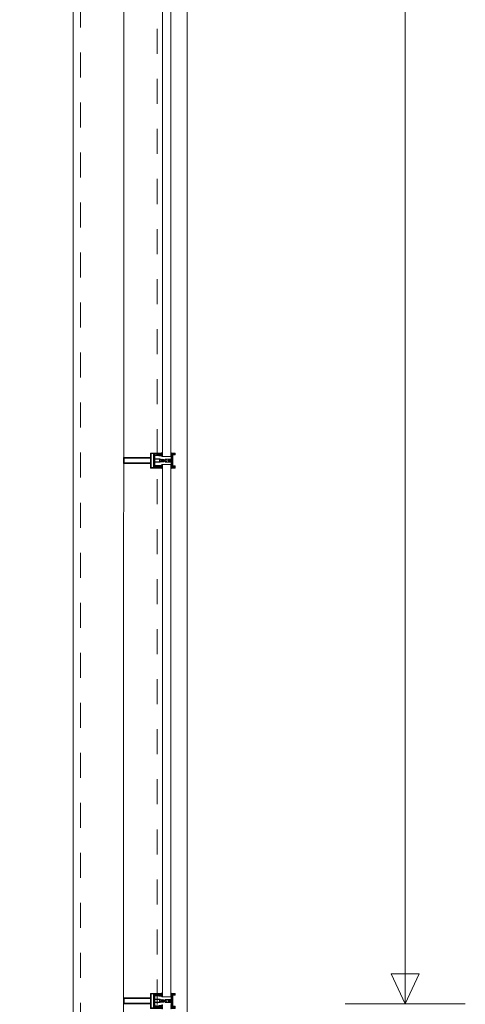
# Model space of a CAD drawing. Header units: millimetres. Extents: x 274611 to 749520, y 175257 to 298905.
# Tile 191 of 251: x 744839 to 746322, y 197097 to 200377. Entities that reach past the tile are written whole.
import ezdxf

# ---------------------------------------------------------------- set-up
doc = ezdxf.new("R2010")
doc.units = ezdxf.units.MM
doc.header["$LTSCALE"] = 400
doc.linetypes.add('STYLE_01', pattern=[0.416641, 0.208282, -0.208359])
for name, color, linetype, lineweight in [('mat-glas', 5, 'Continuous', 15), ('None', 7, 'Continuous', 9), ('Tekst', 140, 'Continuous', 15)]:
    doc.layers.add(name, color=color, linetype=linetype, lineweight=lineweight)
doc.styles.get("Standard").update_dxf_attribs({"font": 'arial.ttf'})

# ---------------------------------------------------------------- blocks, each defined once
blk = doc.blocks.new('*U1960')
at = {"layer": 'None', "color": 8, "linetype": 'Continuous', "lineweight": 9, "flags": 128}
for points in [[(58396.9, -30935), (58381.1, -30935), (58381.1, -30933.1), (58381.1, -30886.9), (58381.1, -30885), (58396.9, -30885), (58396.9, -30887.9), (58392.3, -30887.9), (58392.3, -30887.4), (58390.9, -30887.4), (58390.9, -30887.9), (58389, -30887.9), (58388.7, -30888.1), (58384.6, -30888.1), (58384.6, -30888.1, 0.414214), (58382.9, -30889.8), (58382.9, -30889.8), (58382.9, -30889.9, 0.414214), (58384.6, -30891.6), (58388.7, -30891.6), (58389, -30891.8), (58390.9, -30891.8), (58390.9, -30892.3), (58392.3, -30892.3), (58392.3, -30891.8), (58396.9, -30891.8), (58396.9, -30893.7), (58384.1, -30893.7), (58384.1, -30893.7, 0.414214), (58382.9, -30894.9), (58382.9, -30894.9), (58382.9, -30903.4), (58382.9, -30903.5, 0.414214), (58384.1, -30904.7), (58401.1, -30904.7), (58401.1, -30906.1), (58403.9, -30906.1), (58404.3, -30905.7), (58404.7, -30906.1), (58405.3, -30906.1), (58405.7, -30905.7), (58406.1, -30906.1), (58406.7, -30906.1), (58407.1, -30905.7), (58408, -30906.1), (58412.9, -30906.1), (58412.9, -30907.8), (58402.1, -30907.8), (58402.1, -30907.8, 0.414214), (58399.9, -30910), (58399.9, -30910), (58399.9, -30910, 0.414214), (58402.1, -30912.2), (58412.9, -30912.2), (58412.9, -30913.9), (58408, -30913.9), (58407.1, -30914.3), (58406.7, -30913.9), (58406.1, -30913.9), (58405.7, -30914.3), (58405.3, -30913.9), (58404.7, -30913.9), (58404.3, -30914.3), (58403.9, -30913.9), (58401.1, -30913.9), (58401.1, -30915.3), (58384.1, -30915.3), (58384.1, -30915.3, 0.414214), (58382.9, -30916.5), (58382.9, -30916.6), (58382.9, -30925.1), (58382.9, -30925.1, 0.414214), (58384.1, -30926.3), (58396.9, -30926.3), (58396.9, -30928.2), (58392.3, -30928.2), (58392.3, -30927.7), (58390.9, -30927.7), (58390.9, -30928.2), (58389, -30928.2), (58388.7, -30928.4), (58384.6, -30928.4), (58384.6, -30928.4, 0.414214), (58382.9, -30930.1), (58382.9, -30930.2), (58382.9, -30930.2, 0.414214), (58384.6, -30931.9), (58388.7, -30931.9), (58389, -30932.1), (58390.9, -30932.1), (58390.9, -30932.6), (58392.3, -30932.6), (58392.3, -30932.1), (58396.9, -30932.1)], [(58409.1, -30895.2), (58409.1, -30895.2, -0.390793), (58407.8, -30896.7), (58407.8, -30896.7, -0.390793), (58406.1, -30895.6), (58406.1, -30895.6, 0.352623), (58404.1, -30894), (58397.4, -30894), (58397.4, -30894, -0.414214), (58397.1, -30893.7), (58397.1, -30892.4), (58397.2, -30891.9), (58397.2, -30891.9, 0.520293), (58397.1, -30891.6), (58394.4, -30891.6), (58394.3, -30891.8), (58392.3, -30891.8), (58392.3, -30891.8, 0.577863), (58392, -30891.8), (58392, -30891.9), (58392, -30891.9, -0.366605), (58391.7, -30892.2), (58391.7, -30892.2, -0.366605), (58391.4, -30892), (58391.4, -30892, 0.130834), (58390.4, -30890.7), (58390.4, -30890.7, -0.439074), (58390.4, -30889.3), (58390.4, -30889.3, 0.133252), (58391.4, -30888), (58391.4, -30888, -0.366605), (58391.7, -30887.8), (58391.7, -30887.8, -0.366605), (58392, -30888), (58392, -30888.1), (58392, -30888.1, 0.577455), (58392.3, -30888.2), (58394.3, -30888.2), (58394.4, -30888.3), (58397.1, -30888.3), (58397.1, -30888.3, 0.52048), (58397.2, -30888.1), (58397.1, -30887.6), (58397.1, -30885.3), (58397.1, -30885.3, -0.414214), (58397.4, -30885), (58405.2, -30885), (58405.2, -30885, 0.255976), (58406.8, -30884.1), (58406.8, -30884.1, -0.749676), (58409.1, -30884.7), (58409.1, -30888.8), (58409.1, -30888.8, -0.414214), (58407.1, -30890.8), (58407.1, -30890.8, 0.402808), (58406.6, -30891.3), (58406.6, -30891.3, 0.402808), (58407, -30891.8), (58407, -30891.8, -0.233259), (58407.4, -30892), (58407.9, -30895.4), (58407.9, -30895.4, 0.419014), (58408, -30895.5), (58408, -30895.5, 0.419014), (58408.1, -30895.4), (58408.1, -30894), (58408.1, -30894, -0.414214), (58408.6, -30893.5), (58408.6, -30893.5, -0.414214), (58409.1, -30894)], [(58392.1, -30889, 0.29188), (58391.6, -30889.2), (58391.2, -30889.7), (58391.2, -30889.7, 0.344328), (58391.2, -30890.3), (58391.6, -30890.8), (58391.6, -30890.8, 0.29188), (58392.1, -30891), (58393.8, -30890.6), (58393.8, -30890.6, 0.348796), (58394.3, -30890), (58394.3, -30890, 0.348796), (58393.8, -30889.4), (58392.1, -30889)], [(58400.1, -30887), (58400.1, -30887, 0.414214), (58399.3, -30887.9), (58399.3, -30887.9, 0.414214), (58400.1, -30888.7), (58403, -30888.7), (58403, -30888.7, 0.414214), (58403.9, -30887.9), (58403.9, -30887.9, 0.414214), (58403, -30887)], [(58403.9, -30891.2, 0.414214), (58403, -30890.3), (58400.1, -30890.3), (58400.1, -30890.3, 0.414214), (58399.3, -30891.2), (58399.3, -30891.2, 0.414214), (58400.1, -30892), (58403, -30892), (58403, -30892, 0.414214), (58403.9, -30891.2)], [(58406.1, -30889.2), (58406.1, -30889.2, 0.552342), (58407.3, -30889.8), (58407.3, -30889.8, 0.263556), (58408.3, -30888.1), (58408.3, -30884.6), (58408.3, -30884.6, 0.437017), (58407.9, -30884.3), (58407.9, -30884.3, 0.437017), (58407.7, -30884.7), (58407.7, -30884.7, -0.396568), (58406.4, -30886.3), (58406.4, -30886.3, 0.418874), (58405.8, -30886.8)], [(58409.1, -30924.8), (58409.1, -30924.8, 0.390793), (58407.8, -30923.3), (58407.8, -30923.3, 0.390793), (58406.1, -30924.4), (58406.1, -30924.4, -0.352623), (58404.1, -30926), (58397.4, -30926), (58397.4, -30926, 0.414214), (58397.1, -30926.3), (58397.1, -30927.6), (58397.2, -30928.1), (58397.2, -30928.1, -0.520293), (58397.1, -30928.4), (58394.4, -30928.4), (58394.3, -30928.2), (58392.3, -30928.2), (58392.3, -30928.2, -0.577863), (58392, -30928.2), (58392, -30928.1), (58392, -30928.1, 0.366605), (58391.7, -30927.8), (58391.7, -30927.8, 0.366605), (58391.4, -30928), (58391.4, -30928, -0.130834), (58390.4, -30929.3), (58390.4, -30929.3, 0.439074), (58390.4, -30930.7), (58390.4, -30930.7, -0.133252), (58391.4, -30932), (58391.4, -30932, 0.366605), (58391.7, -30932.2), (58391.7, -30932.2, 0.366605), (58392, -30932), (58392, -30931.9), (58392, -30931.9, -0.577455), (58392.3, -30931.8), (58394.3, -30931.8), (58394.4, -30931.7), (58397.1, -30931.7), (58397.1, -30931.7, -0.52048), (58397.2, -30931.9), (58397.1, -30932.4), (58397.1, -30934.7), (58397.1, -30934.7, 0.414214), (58397.4, -30935), (58405.2, -30935), (58405.2, -30935, -0.255976), (58406.8, -30935.9), (58406.8, -30935.9, 0.749676), (58409.1, -30935.3), (58409.1, -30931.2), (58409.1, -30931.2, 0.414214), (58407.1, -30929.2), (58407.1, -30929.2, -0.402808), (58406.6, -30928.7), (58406.6, -30928.7, -0.402808), (58407, -30928.2), (58407, -30928.2, 0.233259), (58407.4, -30928), (58407.9, -30924.6), (58407.9, -30924.6, -0.419014), (58408, -30924.5), (58408, -30924.5, -0.419014), (58408.1, -30924.6), (58408.1, -30926), (58408.1, -30926, 0.414214), (58408.6, -30926.5), (58408.6, -30926.5, 0.414214), (58409.1, -30926)], [(58392.1, -30931, -0.29188), (58391.6, -30930.8), (58391.2, -30930.3), (58391.2, -30930.3, -0.344328), (58391.2, -30929.7), (58391.6, -30929.2), (58391.6, -30929.2, -0.29188), (58392.1, -30929), (58393.8, -30929.4), (58393.8, -30929.4, -0.348796), (58394.3, -30930), (58394.3, -30930, -0.348796), (58393.8, -30930.6), (58392.1, -30931)], [(58403.9, -30928.8, -0.414214), (58403, -30929.7), (58400.1, -30929.7), (58400.1, -30929.7, -0.414214), (58399.3, -30928.8), (58399.3, -30928.8, -0.414214), (58400.1, -30928), (58403, -30928), (58403, -30928, -0.414214), (58403.9, -30928.8)], [(58406.1, -30930.8), (58406.1, -30930.8, -0.552342), (58407.3, -30930.2), (58407.3, -30930.2, -0.263556), (58408.3, -30931.9), (58408.3, -30935.4), (58408.3, -30935.4, -0.437017), (58407.9, -30935.7), (58407.9, -30935.7, -0.437017), (58407.7, -30935.3), (58407.7, -30935.3, 0.396568), (58406.4, -30933.7), (58406.4, -30933.7, -0.418874), (58405.8, -30933.2)], [(58400.1, -30933), (58400.1, -30933, -0.414214), (58399.3, -30932.1), (58399.3, -30932.1, -0.414214), (58400.1, -30931.3), (58403, -30931.3), (58403, -30931.3, -0.414214), (58403.9, -30932.1), (58403.9, -30932.1, -0.414214), (58403, -30933)]]:
    blk.add_lwpolyline(points, format="xyb", close=True, dxfattribs=at)
blk.add_lwpolyline([(58382.9, -30914), (58398.6, -30914), (58398.6, -30906), (58382.9, -30906)], close=True, dxfattribs=at)
blk = doc.blocks.new('*U1961')
at = {"layer": 'None', "color": 7}
blk.add_blockref('*U1960', (0, 0), dxfattribs=at)
blk = doc.blocks.new('*U1962')
at = {"layer": 'None', "color": 8, "linetype": 'Continuous', "lineweight": 9, "flags": 128}
for points in [[(58279.1, -30900), (58279.1, -30920), (58369.1, -30920), (58369.1, -30935), (58381.1, -30935), (58381.1, -30885), (58369.1, -30885), (58369.1, -30900)], [(58371.1, -30918), (58371.1, -30902), (58371.1, -30887), (58379.1, -30887), (58379.1, -30933), (58371.1, -30933)], [(58281.1, -30902), (58369.1, -30902), (58369.1, -30918), (58281.1, -30918)]]:
    blk.add_lwpolyline(points, close=True, dxfattribs=at)
blk = doc.blocks.new('*U1963')
at = {"layer": 'None', "color": 7}
for name in ['*U1962', '*U1961']:
    blk.add_blockref(name, (0, 0), dxfattribs=at)
blk = doc.blocks.new('*U1964')
at = {"layer": 'None', "color": 8, "linetype": 'Continuous', "lineweight": 9}
for p, q in [((58439.2, -30886), (58443.2, -30887)), ((58439.2, -30908), (58439.2, -30886)), ((58442.2, -30889), (58441.2, -30890)), ((58441.2, -30890), (58441.2, -30930)), ((58448.2, -30889), (58442.2, -30889)), ((58443.2, -30887), (58444.2, -30886)), ((58444.2, -30886), (58446.2, -30887)), ((58446.2, -30887), (58447.2, -30888)), ((58447.2, -30888), (58449.2, -30888)), ((58449.2, -30889), (58448.2, -30889)), ((58449.2, -30888), (58449.2, -30889)), ((58437.2, -30910), (58438.2, -30908)), ((58438.2, -30911), (58437.2, -30910)), ((58438.2, -30908), (58439.2, -30908)), ((58439.2, -30911), (58438.2, -30911)), ((58439.2, -30933), (58439.2, -30911)), ((58441.2, -30930), (58442.2, -30930)), ((58442.2, -30930), (58448.2, -30930)), ((58449.2, -30931), (58447.2, -30932)), ((58448.2, -30930), (58449.2, -30930)), ((58449.2, -30930), (58449.2, -30931)), ((58443.2, -30932), (58439.2, -30933)), ((58444.2, -30933), (58443.2, -30932)), ((58446.2, -30932), (58444.2, -30933)), ((58447.2, -30932), (58446.2, -30932))]:
    blk.add_line(p, q, dxfattribs=at)
at = {"layer": 'None', "color": 8, "linetype": 'Continuous', "lineweight": 9, "flags": 128}
blk.add_lwpolyline([(58439.2, -30933), (58439.2, -30911), (58438.2, -30911), (58437.2, -30910), (58438.2, -30908), (58439.2, -30908), (58439.2, -30886), (58443.2, -30887), (58443.2, -30887), (58443.2, -30887), (58444.2, -30886), (58444.2, -30886), (58446.2, -30887), (58447.2, -30888), (58449.2, -30888), (58449.2, -30889), (58449.2, -30889), (58448.2, -30889), (58442.2, -30889), (58441.2, -30890), (58441.2, -30930), (58442.2, -30930), (58448.2, -30930), (58449.2, -30930), (58449.2, -30931), (58449.2, -30931), (58447.2, -30932), (58446.2, -30932), (58444.2, -30933), (58444.2, -30933), (58443.2, -30932), (58443.2, -30932), (58443.2, -30932)], close=True, dxfattribs=at)
at = {"layer": 'None', "color": 0, "flags": 1}
blk.add_attdef('GRUPPE', (58437.2, -30940.6), '', height=4.23, dxfattribs=at)
blk = doc.blocks.new('*U1965')
at = {"layer": 'None', "color": 8, "linetype": 'Continuous', "lineweight": 9}
for p, q in [((58404.2, -30910), (58405.2, -30909)), ((58405.2, -30911), (58404.2, -30910)), ((58405.2, -30909), (58406.2, -30908)), ((58406.2, -30909), (58405.2, -30910)), ((58405.2, -30910), (58406.2, -30911)), ((58406.2, -30912), (58405.2, -30911)), ((58406.2, -30908), (58407.2, -30908)), ((58408.2, -30909), (58406.2, -30909)), ((58406.2, -30911), (58408.2, -30911)), ((58407.2, -30912), (58406.2, -30912)), ((58407.2, -30908), (58409.2, -30908)), ((58409.2, -30912), (58407.2, -30912)), ((58409.2, -30909), (58408.2, -30909)), ((58408.2, -30911), (58409.2, -30911)), ((58409.2, -30908), (58410.2, -30908)), ((58410.2, -30909), (58409.2, -30909)), ((58409.2, -30911), (58410.2, -30911)), ((58410.2, -30912), (58409.2, -30912)), ((58410.2, -30908), (58412.2, -30908)), ((58412.2, -30909), (58410.2, -30909)), ((58410.2, -30911), (58412.2, -30911)), ((58412.2, -30912), (58410.2, -30912)), ((58412.2, -30908), (58414.2, -30908)), ((58414.2, -30909), (58412.2, -30909)), ((58412.2, -30911), (58413.2, -30911)), ((58414.2, -30912), (58412.2, -30912)), ((58413.2, -30911), (58414.2, -30911)), ((58414.2, -30908), (58415.2, -30908)), ((58416.2, -30909), (58414.2, -30909)), ((58414.2, -30911), (58416.2, -30911)), ((58415.2, -30912), (58414.2, -30912)), ((58415.2, -30908), (58416.2, -30908)), ((58416.2, -30912), (58415.2, -30912)), ((58416.2, -30908), (58417.2, -30907)), ((58417.2, -30910), (58416.2, -30909)), ((58416.2, -30911), (58417.2, -30910)), ((58417.2, -30913), (58416.2, -30912)), ((58417.2, -30907), (58417.2, -30905)), ((58417.2, -30905), (58434.2, -30905)), ((58417.2, -30915), (58417.2, -30913)), ((58434.2, -30915), (58417.2, -30915)), ((58419.2, -30909), (58418.2, -30910)), ((58418.2, -30910), (58419.2, -30912)), ((58419.2, -30906), (58419.2, -30907)), ((58422.2, -30906), (58419.2, -30906)), ((58419.2, -30907), (58419.2, -30909)), ((58419.2, -30912), (58419.2, -30913)), ((58419.2, -30913), (58419.2, -30914)), ((58419.2, -30914), (58422.2, -30914)), ((58421.2, -30910), (58422.2, -30908)), ((58422.2, -30912), (58421.2, -30910)), ((58423.2, -30907), (58422.2, -30906)), ((58422.2, -30907), (58423.2, -30907)), ((58422.2, -30908), (58422.2, -30907)), ((58422.2, -30913), (58422.2, -30912)), ((58423.2, -30913), (58422.2, -30913)), ((58422.2, -30914), (58423.2, -30913)), ((58428.2, -30907), (58426.2, -30909)), ((58426.2, -30909), (58426.2, -30911)), ((58426.2, -30911), (58428.2, -30913)), ((58429.2, -30906), (58428.2, -30907)), ((58428.2, -30913), (58429.2, -30914)), ((58433.2, -30906), (58429.2, -30906)), ((58429.2, -30914), (58433.2, -30914)), ((58433.2, -30907), (58433.2, -30906)), ((58434.2, -30907), (58433.2, -30907)), ((58433.2, -30913), (58434.2, -30913)), ((58433.2, -30914), (58433.2, -30913)), ((58434.2, -30905), (58435.2, -30905)), ((58435.2, -30907), (58434.2, -30907)), ((58434.2, -30913), (58435.2, -30913)), ((58435.2, -30915), (58434.2, -30915)), ((58435.2, -30905), (58435.2, -30906)), ((58435.2, -30906), (58435.2, -30907)), ((58435.2, -30913), (58435.2, -30914)), ((58435.2, -30914), (58435.2, -30915))]:
    blk.add_line(p, q, dxfattribs=at)
at = {"layer": 'None', "color": 8, "linetype": 'Continuous', "lineweight": 9, "flags": 128}
for points in [[(58417.2, -30905), (58434.2, -30905), (58435.2, -30905), (58435.2, -30906), (58435.2, -30907), (58434.2, -30907), (58433.2, -30907), (58433.2, -30907), (58433.2, -30906), (58429.2, -30906), (58428.2, -30907), (58426.2, -30909), (58426.2, -30911), (58428.2, -30913), (58429.2, -30914), (58433.2, -30914), (58433.2, -30913), (58433.2, -30913), (58434.2, -30913), (58435.2, -30913), (58435.2, -30914), (58435.2, -30915), (58434.2, -30915), (58417.2, -30915), (58417.2, -30913), (58416.2, -30912), (58415.2, -30912), (58414.2, -30912), (58412.2, -30912), (58410.2, -30912), (58410.2, -30912), (58410.2, -30912), (58409.2, -30912), (58407.2, -30912), (58406.2, -30912), (58405.2, -30911), (58405.2, -30911), (58404.2, -30910), (58405.2, -30909), (58405.2, -30909), (58406.2, -30908), (58407.2, -30908), (58409.2, -30908), (58410.2, -30908), (58410.2, -30908), (58410.2, -30908), (58412.2, -30908), (58414.2, -30908), (58415.2, -30908), (58416.2, -30908), (58417.2, -30907)], [(58419.2, -30913), (58419.2, -30914), (58422.2, -30914), (58423.2, -30913), (58423.2, -30913), (58422.2, -30913), (58422.2, -30912), (58421.2, -30910), (58422.2, -30908), (58422.2, -30907), (58423.2, -30907), (58422.2, -30906), (58419.2, -30906), (58419.2, -30907), (58419.2, -30909), (58418.2, -30910), (58419.2, -30912)]]:
    blk.add_lwpolyline(points, close=True, dxfattribs=at)
blk.add_lwpolyline([(58416.2, -30911), (58417.2, -30910), (58416.2, -30909), (58414.2, -30909), (58414.2, -30909), (58412.2, -30909), (58410.2, -30909), (58409.2, -30909), (58409.2, -30909), (58408.2, -30909), (58408.2, -30909), (58406.2, -30909), (58405.2, -30910), (58406.2, -30911), (58408.2, -30911), (58408.2, -30911), (58409.2, -30911), (58409.2, -30911), (58410.2, -30911), (58412.2, -30911), (58413.2, -30911), (58413.2, -30911), (58414.2, -30911), (58414.2, -30911), (58416.2, -30911)], dxfattribs=at)
at = {"layer": 'None', "color": 0, "flags": 1}
blk.add_attdef('GRUPPE', (58404.2, -30922.6), '', height=4.23, dxfattribs=at)
blk = doc.blocks.new('*U1966')
at = {"layer": 'None', "color": 8, "linetype": 'Continuous', "lineweight": 9}
for p, q in [((58436.2, -30883), (58436.2, -30885)), ((58437.2, -30883), (58436.2, -30883)), ((58436.2, -30885), (58437.2, -30886)), ((58437.2, -30887), (58436.2, -30888)), ((58436.2, -30888), (58437.2, -30889)), ((58437.2, -30889), (58436.2, -30890)), ((58436.2, -30890), (58437.2, -30891)), ((58437.2, -30891), (58436.2, -30892)), ((58436.2, -30892), (58436.2, -30893)), ((58436.2, -30893), (58437.2, -30893)), ((58436.2, -30894), (58436.2, -30895)), ((58437.2, -30894), (58436.2, -30894)), ((58436.2, -30895), (58437.2, -30895)), ((58436.2, -30896), (58436.2, -30897)), ((58437.2, -30896), (58436.2, -30896)), ((58436.2, -30897), (58437.2, -30899)), ((58437.2, -30884), (58437.2, -30883)), ((58438.2, -30885), (58437.2, -30884)), ((58437.2, -30886), (58437.2, -30887)), ((58437.2, -30893), (58437.2, -30894)), ((58437.2, -30895), (58437.2, -30896)), ((58439.2, -30885), (58438.2, -30885)), ((58439.2, -30908), (58439.2, -30885)), ((58431.2, -30907), (58428.2, -30909)), ((58428.2, -30909), (58428.2, -30910)), ((58428.2, -30910), (58428.2, -30911)), ((58428.2, -30911), (58431.2, -30913)), ((58429.2, -30910), (58430.2, -30909)), ((58430.2, -30911), (58429.2, -30910)), ((58430.2, -30909), (58434.2, -30909)), ((58434.2, -30911), (58430.2, -30911)), ((58431.2, -30906), (58431.2, -30907)), ((58432.2, -30907), (58431.2, -30906)), ((58431.2, -30914), (58432.2, -30913)), ((58431.2, -30913), (58431.2, -30914)), ((58432.2, -30908), (58432.2, -30907)), ((58434.2, -30908), (58432.2, -30908)), ((58432.2, -30912), (58434.2, -30912)), ((58432.2, -30913), (58432.2, -30912)), ((58436.2, -30907), (58434.2, -30908)), ((58434.2, -30909), (58435.2, -30910)), ((58435.2, -30910), (58434.2, -30911)), ((58434.2, -30912), (58436.2, -30913)), ((58437.2, -30907), (58436.2, -30907)), ((58436.2, -30913), (58437.2, -30913)), ((58437.2, -30921), (58436.2, -30923)), ((58436.2, -30923), (58436.2, -30924)), ((58436.2, -30924), (58437.2, -30924)), ((58436.2, -30925), (58436.2, -30926)), ((58437.2, -30925), (58436.2, -30925)), ((58436.2, -30926), (58437.2, -30926)), ((58436.2, -30927), (58436.2, -30928)), ((58437.2, -30927), (58436.2, -30927)), ((58436.2, -30928), (58437.2, -30929)), ((58437.2, -30929), (58436.2, -30930)), ((58436.2, -30930), (58437.2, -30931)), ((58437.2, -30931), (58436.2, -30932)), ((58437.2, -30899), (58437.2, -30905)), ((58437.2, -30905), (58437.2, -30907)), ((58437.2, -30910), (58438.2, -30909)), ((58438.2, -30911), (58437.2, -30910)), ((58437.2, -30913), (58437.2, -30915)), ((58437.2, -30915), (58437.2, -30921)), ((58437.2, -30924), (58437.2, -30925)), ((58437.2, -30926), (58437.2, -30927)), ((58438.2, -30909), (58439.2, -30908)), ((58439.2, -30912), (58438.2, -30911)), ((58439.2, -30935), (58439.2, -30912)), ((58436.2, -30932), (58437.2, -30933)), ((58437.2, -30933), (58436.2, -30935)), ((58436.2, -30935), (58436.2, -30937)), ((58436.2, -30937), (58437.2, -30937)), ((58437.2, -30936), (58439.2, -30935)), ((58437.2, -30937), (58437.2, -30936))]:
    blk.add_line(p, q, dxfattribs=at)
at = {"layer": 'None', "color": 8, "linetype": 'Continuous', "lineweight": 9, "flags": 128}
blk.add_lwpolyline([(58439.2, -30885), (58438.2, -30885), (58437.2, -30884), (58437.2, -30883), (58436.2, -30883), (58436.2, -30883), (58436.2, -30883), (58436.2, -30883), (58436.2, -30883), (58436.2, -30883), (58436.2, -30885), (58437.2, -30886), (58437.2, -30887), (58436.2, -30888), (58436.2, -30888), (58436.2, -30888), (58436.2, -30888), (58436.2, -30888), (58437.2, -30889), (58437.2, -30889), (58437.2, -30889), (58437.2, -30889), (58437.2, -30889), (58436.2, -30890), (58436.2, -30890), (58436.2, -30890), (58436.2, -30890), (58436.2, -30890), (58437.2, -30891), (58437.2, -30891), (58437.2, -30891), (58437.2, -30891), (58436.2, -30892), (58436.2, -30892), (58436.2, -30892), (58436.2, -30892), (58436.2, -30893), (58437.2, -30893), (58437.2, -30893), (58437.2, -30894), (58437.2, -30894), (58436.2, -30894), (58436.2, -30894), (58436.2, -30894), (58436.2, -30895), (58436.2, -30895), (58437.2, -30895), (58437.2, -30895), (58437.2, -30896), (58437.2, -30896), (58437.2, -30896), (58436.2, -30896), (58436.2, -30896), (58436.2, -30897), (58436.2, -30897), (58436.2, -30897), (58436.2, -30897), (58437.2, -30899), (58437.2, -30905), (58437.2, -30907), (58436.2, -30907), (58434.2, -30908), (58432.2, -30908), (58432.2, -30908), (58432.2, -30908), (58432.2, -30907), (58432.2, -30907), (58431.2, -30906), (58431.2, -30907), (58428.2, -30909), (58428.2, -30910), (58428.2, -30911), (58431.2, -30913), (58431.2, -30914), (58432.2, -30913), (58432.2, -30913), (58432.2, -30912), (58432.2, -30912), (58432.2, -30912), (58434.2, -30912), (58436.2, -30913), (58437.2, -30913), (58437.2, -30915), (58437.2, -30921), (58436.2, -30923), (58436.2, -30923), (58436.2, -30923), (58436.2, -30923), (58436.2, -30924), (58436.2, -30924), (58437.2, -30924), (58437.2, -30924), (58437.2, -30924), (58437.2, -30925), (58436.2, -30925), (58436.2, -30925), (58436.2, -30926), (58436.2, -30926), (58436.2, -30926), (58437.2, -30926), (58437.2, -30926), (58437.2, -30927), (58437.2, -30927), (58436.2, -30927), (58436.2, -30928), (58436.2, -30928), (58436.2, -30928), (58436.2, -30928), (58437.2, -30929), (58437.2, -30929), (58437.2, -30929), (58437.2, -30929), (58437.2, -30929), (58436.2, -30930), (58436.2, -30930), (58436.2, -30930), (58436.2, -30930), (58436.2, -30930), (58437.2, -30931), (58437.2, -30931), (58437.2, -30931), (58437.2, -30931), (58437.2, -30931), (58436.2, -30932), (58436.2, -30932), (58436.2, -30932), (58436.2, -30932), (58436.2, -30932), (58437.2, -30933), (58437.2, -30933), (58436.2, -30935), (58436.2, -30937), (58436.2, -30937), (58436.2, -30937), (58436.2, -30937), (58436.2, -30937), (58436.2, -30937), (58437.2, -30937), (58437.2, -30936), (58439.2, -30935), (58439.2, -30912), (58439.2, -30912), (58438.2, -30911), (58437.2, -30910), (58438.2, -30909), (58439.2, -30908), (58439.2, -30908), (58439.2, -30885)], dxfattribs=at)
blk.add_lwpolyline([(58430.2, -30911), (58429.2, -30910), (58430.2, -30909), (58434.2, -30909), (58435.2, -30910), (58434.2, -30911)], close=True, dxfattribs=at)
at = {"layer": 'None', "color": 0, "flags": 1}
blk.add_attdef('GRUPPE', (58428.2, -30944.6), '', height=4.23, dxfattribs=at)
blk = doc.blocks.new('*U1967')
at = {"layer": 'None', "color": 8, "linetype": 'Continuous', "lineweight": 9}
for p, q in [((58451.2, -30885), (58439.2, -30885)), ((58439.2, -30885), (58439.2, -30886)), ((58439.2, -30886), (58443.2, -30887)), ((58442.2, -30890), (58442.2, -30929)), ((58450.2, -30890), (58442.2, -30890)), ((58443.2, -30887), (58444.2, -30886)), ((58443.2, -30891), (58451.2, -30891)), ((58443.2, -30928), (58443.2, -30891)), ((58444.2, -30886), (58450.2, -30886)), ((58450.2, -30886), (58450.2, -30890)), ((58451.2, -30891), (58451.2, -30885)), ((58442.2, -30929), (58450.2, -30929)), ((58451.2, -30928), (58443.2, -30928)), ((58450.2, -30929), (58450.2, -30934)), ((58451.2, -30935), (58451.2, -30928)), ((58443.2, -30933), (58439.2, -30934)), ((58439.2, -30934), (58439.2, -30935)), ((58439.2, -30935), (58451.2, -30935)), ((58443.2, -30934), (58443.2, -30933)), ((58450.2, -30934), (58443.2, -30934))]:
    blk.add_line(p, q, dxfattribs=at)
blk.add_lwpolyline([(58439.2, -30885), (58439.2, -30886), (58443.2, -30887), (58444.2, -30886), (58450.2, -30886), (58450.2, -30890), (58442.2, -30890), (58442.2, -30929), (58450.2, -30929), (58450.2, -30934), (58443.2, -30934), (58443.2, -30933), (58439.2, -30934), (58439.2, -30935), (58451.2, -30935), (58451.2, -30928), (58443.2, -30928), (58443.2, -30891), (58451.2, -30891), (58451.2, -30885)], close=True, dxfattribs=at)
at = {"layer": 'None', "color": 3}
for name in ['*U1966', '*U1964', '*U1965']:
    blk.add_blockref(name, (0, 0), dxfattribs=at)
blk = doc.blocks.new('*U1968')
at = {"layer": 'None', "color": 7}
for name in ['*U1963', '*U1967']:
    blk.add_blockref(name, (0, 0), dxfattribs=at)
blk = doc.blocks.new('*U1969')
at = {"layer": 'None', "color": 8, "linetype": 'Continuous', "lineweight": 9, "flags": 128}
for points in [[(58396.9, -29135), (58381.1, -29135), (58381.1, -29133.1), (58381.1, -29086.9), (58381.1, -29085), (58396.9, -29085), (58396.9, -29087.9), (58392.3, -29087.9), (58392.3, -29087.4), (58390.9, -29087.4), (58390.9, -29087.9), (58389, -29087.9), (58388.7, -29088.1), (58384.6, -29088.1), (58384.6, -29088.1, 0.414214), (58382.9, -29089.8), (58382.9, -29089.8), (58382.9, -29089.9, 0.414214), (58384.6, -29091.6), (58388.7, -29091.6), (58389, -29091.8), (58390.9, -29091.8), (58390.9, -29092.3), (58392.3, -29092.3), (58392.3, -29091.8), (58396.9, -29091.8), (58396.9, -29093.7), (58384.1, -29093.7), (58384.1, -29093.7, 0.414214), (58382.9, -29094.9), (58382.9, -29094.9), (58382.9, -29103.4), (58382.9, -29103.5, 0.414214), (58384.1, -29104.7), (58401.1, -29104.7), (58401.1, -29106.1), (58403.9, -29106.1), (58404.3, -29105.7), (58404.7, -29106.1), (58405.3, -29106.1), (58405.7, -29105.7), (58406.1, -29106.1), (58406.7, -29106.1), (58407.1, -29105.7), (58408, -29106.1), (58412.9, -29106.1), (58412.9, -29107.8), (58402.1, -29107.8), (58402.1, -29107.8, 0.414214), (58399.9, -29110), (58399.9, -29110), (58399.9, -29110, 0.414214), (58402.1, -29112.2), (58412.9, -29112.2), (58412.9, -29113.9), (58408, -29113.9), (58407.1, -29114.3), (58406.7, -29113.9), (58406.1, -29113.9), (58405.7, -29114.3), (58405.3, -29113.9), (58404.7, -29113.9), (58404.3, -29114.3), (58403.9, -29113.9), (58401.1, -29113.9), (58401.1, -29115.3), (58384.1, -29115.3), (58384.1, -29115.3, 0.414214), (58382.9, -29116.5), (58382.9, -29116.6), (58382.9, -29125.1), (58382.9, -29125.1, 0.414214), (58384.1, -29126.3), (58396.9, -29126.3), (58396.9, -29128.2), (58392.3, -29128.2), (58392.3, -29127.7), (58390.9, -29127.7), (58390.9, -29128.2), (58389, -29128.2), (58388.7, -29128.4), (58384.6, -29128.4), (58384.6, -29128.4, 0.414214), (58382.9, -29130.1), (58382.9, -29130.2), (58382.9, -29130.2, 0.414214), (58384.6, -29131.9), (58388.7, -29131.9), (58389, -29132.1), (58390.9, -29132.1), (58390.9, -29132.6), (58392.3, -29132.6), (58392.3, -29132.1), (58396.9, -29132.1)], [(58409.1, -29095.2), (58409.1, -29095.2, -0.390793), (58407.8, -29096.7), (58407.8, -29096.7, -0.390793), (58406.1, -29095.6), (58406.1, -29095.6, 0.352623), (58404.1, -29094), (58397.4, -29094), (58397.4, -29094, -0.414214), (58397.1, -29093.7), (58397.1, -29092.4), (58397.2, -29091.9), (58397.2, -29091.9, 0.520293), (58397.1, -29091.6), (58394.4, -29091.6), (58394.3, -29091.8), (58392.3, -29091.8), (58392.3, -29091.8, 0.577863), (58392, -29091.8), (58392, -29091.9), (58392, -29091.9, -0.366605), (58391.7, -29092.2), (58391.7, -29092.2, -0.366605), (58391.4, -29092), (58391.4, -29092, 0.130834), (58390.4, -29090.7), (58390.4, -29090.7, -0.439074), (58390.4, -29089.3), (58390.4, -29089.3, 0.133252), (58391.4, -29088), (58391.4, -29088, -0.366605), (58391.7, -29087.8), (58391.7, -29087.8, -0.366605), (58392, -29088), (58392, -29088.1), (58392, -29088.1, 0.577455), (58392.3, -29088.2), (58394.3, -29088.2), (58394.4, -29088.3), (58397.1, -29088.3), (58397.1, -29088.3, 0.52048), (58397.2, -29088.1), (58397.1, -29087.6), (58397.1, -29085.3), (58397.1, -29085.3, -0.414214), (58397.4, -29085), (58405.2, -29085), (58405.2, -29085, 0.255976), (58406.8, -29084.1), (58406.8, -29084.1, -0.749676), (58409.1, -29084.7), (58409.1, -29088.8), (58409.1, -29088.8, -0.414214), (58407.1, -29090.8), (58407.1, -29090.8, 0.402808), (58406.6, -29091.3), (58406.6, -29091.3, 0.402808), (58407, -29091.8), (58407, -29091.8, -0.233259), (58407.4, -29092), (58407.9, -29095.4), (58407.9, -29095.4, 0.419014), (58408, -29095.5), (58408, -29095.5, 0.419014), (58408.1, -29095.4), (58408.1, -29094), (58408.1, -29094, -0.414214), (58408.6, -29093.5), (58408.6, -29093.5, -0.414214), (58409.1, -29094)], [(58392.1, -29089, 0.29188), (58391.6, -29089.2), (58391.2, -29089.7), (58391.2, -29089.7, 0.344328), (58391.2, -29090.3), (58391.6, -29090.8), (58391.6, -29090.8, 0.29188), (58392.1, -29091), (58393.8, -29090.6), (58393.8, -29090.6, 0.348796), (58394.3, -29090), (58394.3, -29090, 0.348796), (58393.8, -29089.4), (58392.1, -29089)], [(58400.1, -29087), (58400.1, -29087, 0.414214), (58399.3, -29087.9), (58399.3, -29087.9, 0.414214), (58400.1, -29088.7), (58403, -29088.7), (58403, -29088.7, 0.414214), (58403.9, -29087.9), (58403.9, -29087.9, 0.414214), (58403, -29087)], [(58403.9, -29091.2, 0.414214), (58403, -29090.3), (58400.1, -29090.3), (58400.1, -29090.3, 0.414214), (58399.3, -29091.2), (58399.3, -29091.2, 0.414214), (58400.1, -29092), (58403, -29092), (58403, -29092, 0.414214), (58403.9, -29091.2)], [(58406.1, -29089.2), (58406.1, -29089.2, 0.552342), (58407.3, -29089.8), (58407.3, -29089.8, 0.263556), (58408.3, -29088.1), (58408.3, -29084.6), (58408.3, -29084.6, 0.437017), (58407.9, -29084.3), (58407.9, -29084.3, 0.437017), (58407.7, -29084.7), (58407.7, -29084.7, -0.396568), (58406.4, -29086.3), (58406.4, -29086.3, 0.418874), (58405.8, -29086.8)], [(58409.1, -29124.8), (58409.1, -29124.8, 0.390793), (58407.8, -29123.3), (58407.8, -29123.3, 0.390793), (58406.1, -29124.4), (58406.1, -29124.4, -0.352623), (58404.1, -29126), (58397.4, -29126), (58397.4, -29126, 0.414214), (58397.1, -29126.3), (58397.1, -29127.6), (58397.2, -29128.1), (58397.2, -29128.1, -0.520293), (58397.1, -29128.4), (58394.4, -29128.4), (58394.3, -29128.2), (58392.3, -29128.2), (58392.3, -29128.2, -0.577863), (58392, -29128.2), (58392, -29128.1), (58392, -29128.1, 0.366605), (58391.7, -29127.8), (58391.7, -29127.8, 0.366605), (58391.4, -29128), (58391.4, -29128, -0.130834), (58390.4, -29129.3), (58390.4, -29129.3, 0.439074), (58390.4, -29130.7), (58390.4, -29130.7, -0.133252), (58391.4, -29132), (58391.4, -29132, 0.366605), (58391.7, -29132.2), (58391.7, -29132.2, 0.366605), (58392, -29132), (58392, -29131.9), (58392, -29131.9, -0.577455), (58392.3, -29131.8), (58394.3, -29131.8), (58394.4, -29131.7), (58397.1, -29131.7), (58397.1, -29131.7, -0.52048), (58397.2, -29131.9), (58397.1, -29132.4), (58397.1, -29134.7), (58397.1, -29134.7, 0.414214), (58397.4, -29135), (58405.2, -29135), (58405.2, -29135, -0.255976), (58406.8, -29135.9), (58406.8, -29135.9, 0.749676), (58409.1, -29135.3), (58409.1, -29131.2), (58409.1, -29131.2, 0.414214), (58407.1, -29129.2), (58407.1, -29129.2, -0.402808), (58406.6, -29128.7), (58406.6, -29128.7, -0.402808), (58407, -29128.2), (58407, -29128.2, 0.233259), (58407.4, -29128), (58407.9, -29124.6), (58407.9, -29124.6, -0.419014), (58408, -29124.5), (58408, -29124.5, -0.419014), (58408.1, -29124.6), (58408.1, -29126), (58408.1, -29126, 0.414214), (58408.6, -29126.5), (58408.6, -29126.5, 0.414214), (58409.1, -29126)], [(58392.1, -29131, -0.29188), (58391.6, -29130.8), (58391.2, -29130.3), (58391.2, -29130.3, -0.344328), (58391.2, -29129.7), (58391.6, -29129.2), (58391.6, -29129.2, -0.29188), (58392.1, -29129), (58393.8, -29129.4), (58393.8, -29129.4, -0.348796), (58394.3, -29130), (58394.3, -29130, -0.348796), (58393.8, -29130.6), (58392.1, -29131)], [(58403.9, -29128.8, -0.414214), (58403, -29129.7), (58400.1, -29129.7), (58400.1, -29129.7, -0.414214), (58399.3, -29128.8), (58399.3, -29128.8, -0.414214), (58400.1, -29128), (58403, -29128), (58403, -29128, -0.414214), (58403.9, -29128.8)], [(58400.1, -29133), (58400.1, -29133, -0.414214), (58399.3, -29132.1), (58399.3, -29132.1, -0.414214), (58400.1, -29131.3), (58403, -29131.3), (58403, -29131.3, -0.414214), (58403.9, -29132.1), (58403.9, -29132.1, -0.414214), (58403, -29133)], [(58406.1, -29130.8), (58406.1, -29130.8, -0.552342), (58407.3, -29130.2), (58407.3, -29130.2, -0.263556), (58408.3, -29131.9), (58408.3, -29135.4), (58408.3, -29135.4, -0.437017), (58407.9, -29135.7), (58407.9, -29135.7, -0.437017), (58407.7, -29135.3), (58407.7, -29135.3, 0.396568), (58406.4, -29133.7), (58406.4, -29133.7, -0.418874), (58405.8, -29133.2)]]:
    blk.add_lwpolyline(points, format="xyb", close=True, dxfattribs=at)
blk.add_lwpolyline([(58382.9, -29114), (58398.6, -29114), (58398.6, -29106), (58382.9, -29106)], close=True, dxfattribs=at)
blk = doc.blocks.new('*U1970')
at = {"layer": 'None', "color": 7}
blk.add_blockref('*U1969', (0, 0), dxfattribs=at)
blk = doc.blocks.new('*U1971')
at = {"layer": 'None', "color": 8, "linetype": 'Continuous', "lineweight": 9, "flags": 128}
for points in [[(58279.1, -29100), (58279.1, -29120), (58369.1, -29120), (58369.1, -29135), (58381.1, -29135), (58381.1, -29085), (58369.1, -29085), (58369.1, -29100)], [(58371.1, -29118), (58371.1, -29102), (58371.1, -29087), (58379.1, -29087), (58379.1, -29133), (58371.1, -29133)], [(58281.1, -29102), (58369.1, -29102), (58369.1, -29118), (58281.1, -29118)]]:
    blk.add_lwpolyline(points, close=True, dxfattribs=at)
blk = doc.blocks.new('*U1972')
at = {"layer": 'None', "color": 7}
for name in ['*U1971', '*U1970']:
    blk.add_blockref(name, (0, 0), dxfattribs=at)
blk = doc.blocks.new('*U1973')
at = {"layer": 'None', "color": 8, "linetype": 'Continuous', "lineweight": 9}
for p, q in [((58439.2, -29086), (58443.2, -29087)), ((58439.2, -29108), (58439.2, -29086)), ((58442.2, -29089), (58441.2, -29090)), ((58441.2, -29090), (58441.2, -29130)), ((58448.2, -29089), (58442.2, -29089)), ((58443.2, -29087), (58444.2, -29086)), ((58444.2, -29086), (58446.2, -29087)), ((58446.2, -29087), (58447.2, -29088)), ((58447.2, -29088), (58449.2, -29088)), ((58449.2, -29089), (58448.2, -29089)), ((58449.2, -29088), (58449.2, -29089)), ((58437.2, -29110), (58438.2, -29108)), ((58438.2, -29111), (58437.2, -29110)), ((58438.2, -29108), (58439.2, -29108)), ((58439.2, -29111), (58438.2, -29111)), ((58439.2, -29133), (58439.2, -29111)), ((58443.2, -29132), (58439.2, -29133)), ((58441.2, -29130), (58442.2, -29130)), ((58442.2, -29130), (58448.2, -29130)), ((58444.2, -29133), (58443.2, -29132)), ((58446.2, -29132), (58444.2, -29133)), ((58447.2, -29132), (58446.2, -29132)), ((58449.2, -29131), (58447.2, -29132)), ((58448.2, -29130), (58449.2, -29130)), ((58449.2, -29130), (58449.2, -29131))]:
    blk.add_line(p, q, dxfattribs=at)
at = {"layer": 'None', "color": 8, "linetype": 'Continuous', "lineweight": 9, "flags": 128}
blk.add_lwpolyline([(58439.2, -29133), (58439.2, -29111), (58438.2, -29111), (58437.2, -29110), (58438.2, -29108), (58439.2, -29108), (58439.2, -29086), (58443.2, -29087), (58443.2, -29087), (58443.2, -29087), (58444.2, -29086), (58444.2, -29086), (58446.2, -29087), (58447.2, -29088), (58449.2, -29088), (58449.2, -29089), (58449.2, -29089), (58448.2, -29089), (58442.2, -29089), (58441.2, -29090), (58441.2, -29130), (58442.2, -29130), (58448.2, -29130), (58449.2, -29130), (58449.2, -29131), (58449.2, -29131), (58447.2, -29132), (58446.2, -29132), (58444.2, -29133), (58444.2, -29133), (58443.2, -29132), (58443.2, -29132), (58443.2, -29132)], close=True, dxfattribs=at)
at = {"layer": 'None', "color": 0, "flags": 1}
blk.add_attdef('GRUPPE', (58437.2, -29140.6), '', height=4.23, dxfattribs=at)
blk = doc.blocks.new('*U1974')
at = {"layer": 'None', "color": 8, "linetype": 'Continuous', "lineweight": 9}
for p, q in [((58404.2, -29110), (58405.2, -29109)), ((58405.2, -29111), (58404.2, -29110)), ((58405.2, -29109), (58406.2, -29108)), ((58406.2, -29109), (58405.2, -29110)), ((58405.2, -29110), (58406.2, -29111)), ((58406.2, -29112), (58405.2, -29111)), ((58406.2, -29108), (58407.2, -29108)), ((58408.2, -29109), (58406.2, -29109)), ((58406.2, -29111), (58408.2, -29111)), ((58407.2, -29112), (58406.2, -29112)), ((58407.2, -29108), (58409.2, -29108)), ((58409.2, -29112), (58407.2, -29112)), ((58409.2, -29109), (58408.2, -29109)), ((58408.2, -29111), (58409.2, -29111)), ((58409.2, -29108), (58410.2, -29108)), ((58410.2, -29109), (58409.2, -29109)), ((58409.2, -29111), (58410.2, -29111)), ((58410.2, -29112), (58409.2, -29112)), ((58410.2, -29108), (58412.2, -29108)), ((58412.2, -29109), (58410.2, -29109)), ((58410.2, -29111), (58412.2, -29111)), ((58412.2, -29112), (58410.2, -29112)), ((58412.2, -29108), (58414.2, -29108)), ((58414.2, -29109), (58412.2, -29109)), ((58412.2, -29111), (58413.2, -29111)), ((58414.2, -29112), (58412.2, -29112)), ((58413.2, -29111), (58414.2, -29111)), ((58414.2, -29108), (58415.2, -29108)), ((58416.2, -29109), (58414.2, -29109)), ((58414.2, -29111), (58416.2, -29111)), ((58415.2, -29112), (58414.2, -29112)), ((58415.2, -29108), (58416.2, -29108)), ((58416.2, -29112), (58415.2, -29112)), ((58416.2, -29108), (58417.2, -29107)), ((58417.2, -29110), (58416.2, -29109)), ((58416.2, -29111), (58417.2, -29110)), ((58417.2, -29113), (58416.2, -29112)), ((58417.2, -29107), (58417.2, -29105)), ((58417.2, -29105), (58434.2, -29105)), ((58417.2, -29115), (58417.2, -29113)), ((58434.2, -29115), (58417.2, -29115)), ((58419.2, -29109), (58418.2, -29110)), ((58418.2, -29110), (58419.2, -29112)), ((58419.2, -29106), (58419.2, -29107)), ((58422.2, -29106), (58419.2, -29106)), ((58419.2, -29107), (58419.2, -29109)), ((58419.2, -29112), (58419.2, -29113)), ((58419.2, -29113), (58419.2, -29114)), ((58419.2, -29114), (58422.2, -29114)), ((58421.2, -29110), (58422.2, -29108)), ((58422.2, -29112), (58421.2, -29110)), ((58423.2, -29107), (58422.2, -29106)), ((58422.2, -29107), (58423.2, -29107)), ((58422.2, -29108), (58422.2, -29107)), ((58422.2, -29113), (58422.2, -29112)), ((58423.2, -29113), (58422.2, -29113)), ((58422.2, -29114), (58423.2, -29113)), ((58428.2, -29107), (58426.2, -29109)), ((58426.2, -29109), (58426.2, -29111)), ((58426.2, -29111), (58428.2, -29113)), ((58429.2, -29106), (58428.2, -29107)), ((58428.2, -29113), (58429.2, -29114)), ((58433.2, -29106), (58429.2, -29106)), ((58429.2, -29114), (58433.2, -29114)), ((58433.2, -29107), (58433.2, -29106)), ((58434.2, -29107), (58433.2, -29107)), ((58433.2, -29113), (58434.2, -29113)), ((58433.2, -29114), (58433.2, -29113)), ((58434.2, -29105), (58435.2, -29105)), ((58435.2, -29107), (58434.2, -29107)), ((58434.2, -29113), (58435.2, -29113)), ((58435.2, -29115), (58434.2, -29115)), ((58435.2, -29105), (58435.2, -29106)), ((58435.2, -29106), (58435.2, -29107)), ((58435.2, -29113), (58435.2, -29114)), ((58435.2, -29114), (58435.2, -29115))]:
    blk.add_line(p, q, dxfattribs=at)
at = {"layer": 'None', "color": 8, "linetype": 'Continuous', "lineweight": 9, "flags": 128}
for points in [[(58417.2, -29105), (58434.2, -29105), (58435.2, -29105), (58435.2, -29106), (58435.2, -29107), (58434.2, -29107), (58433.2, -29107), (58433.2, -29107), (58433.2, -29106), (58429.2, -29106), (58428.2, -29107), (58426.2, -29109), (58426.2, -29111), (58428.2, -29113), (58429.2, -29114), (58433.2, -29114), (58433.2, -29113), (58433.2, -29113), (58434.2, -29113), (58435.2, -29113), (58435.2, -29114), (58435.2, -29115), (58434.2, -29115), (58417.2, -29115), (58417.2, -29113), (58416.2, -29112), (58415.2, -29112), (58414.2, -29112), (58412.2, -29112), (58410.2, -29112), (58410.2, -29112), (58410.2, -29112), (58409.2, -29112), (58407.2, -29112), (58406.2, -29112), (58405.2, -29111), (58405.2, -29111), (58404.2, -29110), (58405.2, -29109), (58405.2, -29109), (58406.2, -29108), (58407.2, -29108), (58409.2, -29108), (58410.2, -29108), (58410.2, -29108), (58410.2, -29108), (58412.2, -29108), (58414.2, -29108), (58415.2, -29108), (58416.2, -29108), (58417.2, -29107)], [(58419.2, -29113), (58419.2, -29114), (58422.2, -29114), (58423.2, -29113), (58423.2, -29113), (58422.2, -29113), (58422.2, -29112), (58421.2, -29110), (58422.2, -29108), (58422.2, -29107), (58423.2, -29107), (58422.2, -29106), (58419.2, -29106), (58419.2, -29107), (58419.2, -29109), (58418.2, -29110), (58419.2, -29112)]]:
    blk.add_lwpolyline(points, close=True, dxfattribs=at)
blk.add_lwpolyline([(58416.2, -29111), (58417.2, -29110), (58416.2, -29109), (58414.2, -29109), (58414.2, -29109), (58412.2, -29109), (58410.2, -29109), (58409.2, -29109), (58409.2, -29109), (58408.2, -29109), (58408.2, -29109), (58406.2, -29109), (58405.2, -29110), (58406.2, -29111), (58408.2, -29111), (58408.2, -29111), (58409.2, -29111), (58409.2, -29111), (58410.2, -29111), (58412.2, -29111), (58413.2, -29111), (58413.2, -29111), (58414.2, -29111), (58414.2, -29111), (58416.2, -29111)], dxfattribs=at)
at = {"layer": 'None', "color": 0, "flags": 1}
blk.add_attdef('GRUPPE', (58404.2, -29122.6), '', height=4.23, dxfattribs=at)
blk = doc.blocks.new('*U1975')
at = {"layer": 'None', "color": 8, "linetype": 'Continuous', "lineweight": 9}
for p, q in [((58436.2, -29083), (58436.2, -29085)), ((58437.2, -29083), (58436.2, -29083)), ((58436.2, -29085), (58437.2, -29086)), ((58437.2, -29087), (58436.2, -29088)), ((58436.2, -29088), (58437.2, -29089)), ((58437.2, -29089), (58436.2, -29090)), ((58436.2, -29090), (58437.2, -29091)), ((58437.2, -29091), (58436.2, -29092)), ((58436.2, -29092), (58436.2, -29093)), ((58436.2, -29093), (58437.2, -29093)), ((58436.2, -29094), (58436.2, -29095)), ((58437.2, -29094), (58436.2, -29094)), ((58437.2, -29084), (58437.2, -29083)), ((58438.2, -29085), (58437.2, -29084)), ((58437.2, -29086), (58437.2, -29087)), ((58437.2, -29093), (58437.2, -29094)), ((58439.2, -29085), (58438.2, -29085)), ((58439.2, -29108), (58439.2, -29085)), ((58431.2, -29107), (58428.2, -29109)), ((58428.2, -29109), (58428.2, -29110)), ((58428.2, -29110), (58428.2, -29111)), ((58428.2, -29111), (58431.2, -29113)), ((58429.2, -29110), (58430.2, -29109)), ((58430.2, -29111), (58429.2, -29110)), ((58430.2, -29109), (58434.2, -29109)), ((58434.2, -29111), (58430.2, -29111)), ((58431.2, -29106), (58431.2, -29107)), ((58432.2, -29107), (58431.2, -29106)), ((58431.2, -29114), (58432.2, -29113)), ((58431.2, -29113), (58431.2, -29114)), ((58432.2, -29108), (58432.2, -29107)), ((58434.2, -29108), (58432.2, -29108)), ((58432.2, -29112), (58434.2, -29112)), ((58432.2, -29113), (58432.2, -29112)), ((58436.2, -29107), (58434.2, -29108)), ((58434.2, -29109), (58435.2, -29110)), ((58435.2, -29110), (58434.2, -29111)), ((58434.2, -29112), (58436.2, -29113)), ((58436.2, -29095), (58437.2, -29095)), ((58436.2, -29096), (58436.2, -29097)), ((58437.2, -29096), (58436.2, -29096)), ((58436.2, -29097), (58437.2, -29099)), ((58437.2, -29107), (58436.2, -29107)), ((58436.2, -29113), (58437.2, -29113)), ((58437.2, -29121), (58436.2, -29123)), ((58436.2, -29123), (58436.2, -29124)), ((58436.2, -29124), (58437.2, -29124)), ((58436.2, -29125), (58436.2, -29126)), ((58437.2, -29125), (58436.2, -29125)), ((58436.2, -29126), (58437.2, -29126)), ((58436.2, -29127), (58436.2, -29128)), ((58437.2, -29127), (58436.2, -29127)), ((58437.2, -29095), (58437.2, -29096)), ((58437.2, -29099), (58437.2, -29105)), ((58437.2, -29105), (58437.2, -29107)), ((58437.2, -29110), (58438.2, -29109)), ((58438.2, -29111), (58437.2, -29110)), ((58437.2, -29113), (58437.2, -29115)), ((58437.2, -29115), (58437.2, -29121)), ((58437.2, -29124), (58437.2, -29125)), ((58437.2, -29126), (58437.2, -29127)), ((58438.2, -29109), (58439.2, -29108)), ((58439.2, -29112), (58438.2, -29111)), ((58439.2, -29135), (58439.2, -29112)), ((58436.2, -29128), (58437.2, -29129)), ((58437.2, -29129), (58436.2, -29130)), ((58436.2, -29130), (58437.2, -29131)), ((58437.2, -29131), (58436.2, -29132)), ((58436.2, -29132), (58437.2, -29133)), ((58437.2, -29133), (58436.2, -29135)), ((58436.2, -29135), (58436.2, -29137)), ((58436.2, -29137), (58437.2, -29137)), ((58437.2, -29136), (58439.2, -29135)), ((58437.2, -29137), (58437.2, -29136))]:
    blk.add_line(p, q, dxfattribs=at)
at = {"layer": 'None', "color": 8, "linetype": 'Continuous', "lineweight": 9, "flags": 128}
blk.add_lwpolyline([(58439.2, -29085), (58438.2, -29085), (58437.2, -29084), (58437.2, -29083), (58436.2, -29083), (58436.2, -29083), (58436.2, -29083), (58436.2, -29083), (58436.2, -29083), (58436.2, -29083), (58436.2, -29085), (58437.2, -29086), (58437.2, -29087), (58436.2, -29088), (58436.2, -29088), (58436.2, -29088), (58436.2, -29088), (58436.2, -29088), (58437.2, -29089), (58437.2, -29089), (58437.2, -29089), (58437.2, -29089), (58437.2, -29089), (58436.2, -29090), (58436.2, -29090), (58436.2, -29090), (58436.2, -29090), (58436.2, -29090), (58437.2, -29091), (58437.2, -29091), (58437.2, -29091), (58437.2, -29091), (58436.2, -29092), (58436.2, -29092), (58436.2, -29092), (58436.2, -29092), (58436.2, -29093), (58437.2, -29093), (58437.2, -29093), (58437.2, -29094), (58437.2, -29094), (58436.2, -29094), (58436.2, -29094), (58436.2, -29094), (58436.2, -29095), (58436.2, -29095), (58437.2, -29095), (58437.2, -29095), (58437.2, -29096), (58437.2, -29096), (58437.2, -29096), (58436.2, -29096), (58436.2, -29096), (58436.2, -29097), (58436.2, -29097), (58436.2, -29097), (58436.2, -29097), (58437.2, -29099), (58437.2, -29105), (58437.2, -29107), (58436.2, -29107), (58434.2, -29108), (58432.2, -29108), (58432.2, -29108), (58432.2, -29108), (58432.2, -29107), (58432.2, -29107), (58431.2, -29106), (58431.2, -29107), (58428.2, -29109), (58428.2, -29110), (58428.2, -29111), (58431.2, -29113), (58431.2, -29114), (58432.2, -29113), (58432.2, -29113), (58432.2, -29112), (58432.2, -29112), (58432.2, -29112), (58434.2, -29112), (58436.2, -29113), (58437.2, -29113), (58437.2, -29115), (58437.2, -29121), (58436.2, -29123), (58436.2, -29123), (58436.2, -29123), (58436.2, -29123), (58436.2, -29124), (58436.2, -29124), (58437.2, -29124), (58437.2, -29124), (58437.2, -29124), (58437.2, -29125), (58436.2, -29125), (58436.2, -29125), (58436.2, -29126), (58436.2, -29126), (58436.2, -29126), (58437.2, -29126), (58437.2, -29126), (58437.2, -29127), (58437.2, -29127), (58436.2, -29127), (58436.2, -29128), (58436.2, -29128), (58436.2, -29128), (58436.2, -29128), (58437.2, -29129), (58437.2, -29129), (58437.2, -29129), (58437.2, -29129), (58437.2, -29129), (58436.2, -29130), (58436.2, -29130), (58436.2, -29130), (58436.2, -29130), (58436.2, -29130), (58437.2, -29131), (58437.2, -29131), (58437.2, -29131), (58437.2, -29131), (58437.2, -29131), (58436.2, -29132), (58436.2, -29132), (58436.2, -29132), (58436.2, -29132), (58436.2, -29132), (58437.2, -29133), (58437.2, -29133), (58436.2, -29135), (58436.2, -29137), (58436.2, -29137), (58436.2, -29137), (58436.2, -29137), (58436.2, -29137), (58436.2, -29137), (58437.2, -29137), (58437.2, -29136), (58439.2, -29135), (58439.2, -29112), (58439.2, -29112), (58438.2, -29111), (58437.2, -29110), (58438.2, -29109), (58439.2, -29108), (58439.2, -29108), (58439.2, -29085)], dxfattribs=at)
blk.add_lwpolyline([(58430.2, -29111), (58429.2, -29110), (58430.2, -29109), (58434.2, -29109), (58435.2, -29110), (58434.2, -29111)], close=True, dxfattribs=at)
at = {"layer": 'None', "color": 0, "flags": 1}
blk.add_attdef('GRUPPE', (58428.2, -29144.6), '', height=4.23, dxfattribs=at)
blk = doc.blocks.new('*U1976')
at = {"layer": 'None', "color": 8, "linetype": 'Continuous', "lineweight": 9}
for p, q in [((58451.2, -29085), (58439.2, -29085)), ((58439.2, -29085), (58439.2, -29086)), ((58439.2, -29086), (58443.2, -29087)), ((58442.2, -29090), (58442.2, -29129)), ((58450.2, -29090), (58442.2, -29090)), ((58443.2, -29087), (58444.2, -29086)), ((58443.2, -29091), (58451.2, -29091)), ((58443.2, -29128), (58443.2, -29091)), ((58444.2, -29086), (58450.2, -29086)), ((58450.2, -29086), (58450.2, -29090)), ((58451.2, -29091), (58451.2, -29085)), ((58443.2, -29133), (58439.2, -29134)), ((58439.2, -29134), (58439.2, -29135)), ((58439.2, -29135), (58451.2, -29135)), ((58442.2, -29129), (58450.2, -29129)), ((58451.2, -29128), (58443.2, -29128)), ((58443.2, -29134), (58443.2, -29133)), ((58450.2, -29134), (58443.2, -29134)), ((58450.2, -29129), (58450.2, -29134)), ((58451.2, -29135), (58451.2, -29128))]:
    blk.add_line(p, q, dxfattribs=at)
blk.add_lwpolyline([(58439.2, -29085), (58439.2, -29086), (58443.2, -29087), (58444.2, -29086), (58450.2, -29086), (58450.2, -29090), (58442.2, -29090), (58442.2, -29129), (58450.2, -29129), (58450.2, -29134), (58443.2, -29134), (58443.2, -29133), (58439.2, -29134), (58439.2, -29135), (58451.2, -29135), (58451.2, -29128), (58443.2, -29128), (58443.2, -29091), (58451.2, -29091), (58451.2, -29085)], close=True, dxfattribs=at)
at = {"layer": 'None', "color": 3}
for name in ['*U1975', '*U1973', '*U1974']:
    blk.add_blockref(name, (0, 0), dxfattribs=at)
blk = doc.blocks.new('*U1977')
at = {"layer": 'None', "color": 7}
for name in ['*U1972', '*U1976']:
    blk.add_blockref(name, (0, 0), dxfattribs=at)
blk = doc.blocks.new('*U2023')
at = {"layer": 'mat-glas', "color": 140, "linetype": 'Continuous', "lineweight": 15}
for points in [[(58436.1, -29097), (58436.1, -27323), (58409.1, -27323), (58409.1, -29097)], [(58436.1, -30897), (58436.1, -29123), (58409.1, -29123), (58409.1, -30897)]]:
    blk.add_lwpolyline(points, close=True, dxfattribs=at)
at = {"layer": 'None', "color": 43, "linetype": 'Continuous', "lineweight": 9}
for p, q in [((58111.1, -20069.5), (58111.1, -34975.5)), ((58491.1, -20069.5), (58491.1, -35355.5))]:
    blk.add_line(p, q, dxfattribs=at)
at = {"layer": 'None', "color": 8, "linetype": 'Continuous', "lineweight": 5}
blk.add_line((58280.1, -20135), (58279.1, -35153), dxfattribs=at)
at = {"layer": 'None', "color": 8, "linetype": 'STYLE_01', "lineweight": 5}
for points in [[(43205.4, -35000), (58136.1, -35000), (58136.1, -20069.5)], [(43205.4, -35255), (58391.1, -35255), (58391.1, -20069.5)]]:
    blk.add_lwpolyline(points, dxfattribs=at)
at = {"layer": 'None', "color": 7}
for name in ['*U1977', '*U1968']:
    blk.add_blockref(name, (0, 0), dxfattribs=at)
blk = doc.blocks.new('*U2621')
at = {"layer": 'None', "color": 140, "linetype": 'Continuous', "lineweight": 15}
blk.add_line((59217.1, -24400), (59217.1, -30920), dxfattribs=at)
at = {"layer": 'None', "color": 140, "lineweight": 15}
for p, q in [((59217.1, -30920), (59170.5, -30820)), ((59170.5, -30820), (59263.7, -30820)), ((59217.1, -30920), (59263.7, -30820))]:
    blk.add_line(p, q, dxfattribs=at)
at = {"layer": 'Tekst', "color": 140, "linetype": 'Continuous', "lineweight": 15}
blk.add_line((59017.1, -30920), (59417.1, -30920), dxfattribs=at)

msp = doc.modelspace()

# ---------------------------------------------------------------- block references
at = {"layer": 'None', "color": 7}
for name in ['*U2023', '*U2621']:
    msp.add_blockref(name, (686905.23053, 228018.74408), dxfattribs=at)

doc.saveas('drawing.dxf')
